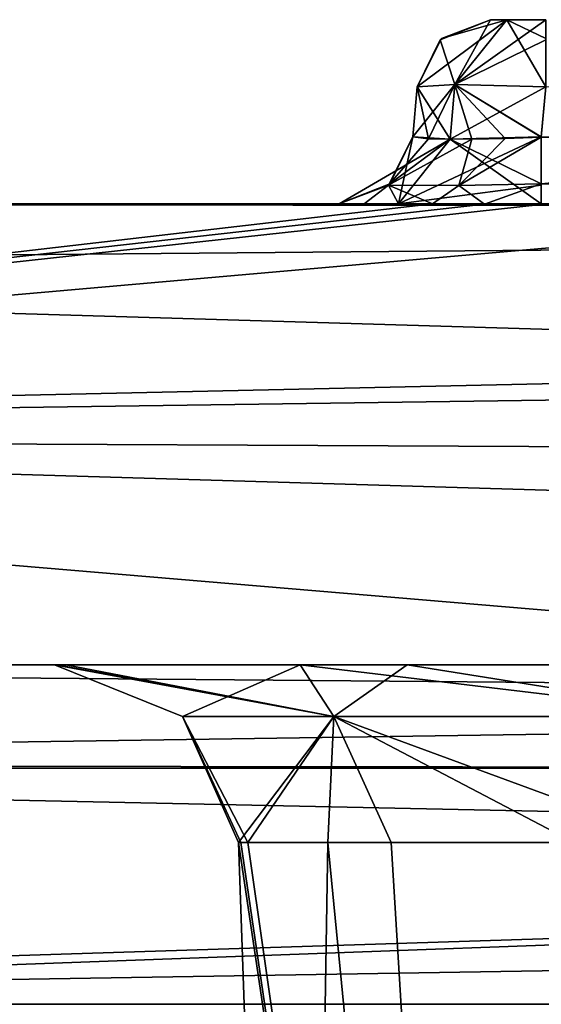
# Model space of a CAD drawing. Header units: inches. Extents: x -9.1 to 9.1, y -1.6 to 4.3.
# Tile 252 of 256: x -3.984 to -3.843, y 2.578 to 2.845. Entities that reach past the tile are written whole.
import ezdxf

# ---------------------------------------------------------------- set-up
doc = ezdxf.new("R2010")
doc.units = ezdxf.units.IN
doc.header["$LTSCALE"] = 81.481481
doc.header["$MEASUREMENT"] = 0
for name, color, linetype in [('10188', 7, 'CONTINUOUS'), ('10306', 7, 'CONTINUOUS'), ('10307', 7, 'CONTINUOUS'), ('10308', 7, 'CONTINUOUS'), ('10309', 7, 'CONTINUOUS'), ('10310', 7, 'CONTINUOUS'), ('10316', 7, 'CONTINUOUS'), ('10317', 7, 'CONTINUOUS'), ('10319', 7, 'CONTINUOUS'), ('10324', 7, 'CONTINUOUS'), ('10325', 7, 'CONTINUOUS'), ('10326', 7, 'CONTINUOUS'), ('10327', 7, 'CONTINUOUS'), ('10328', 7, 'CONTINUOUS'), ('10329', 7, 'CONTINUOUS'), ('11743', 7, 'CONTINUOUS'), ('11744', 7, 'CONTINUOUS'), ('11745', 7, 'CONTINUOUS'), ('11751', 7, 'CONTINUOUS'), ('11756', 7, 'CONTINUOUS'), ('11757', 7, 'CONTINUOUS'), ('11758', 7, 'CONTINUOUS'), ('11759', 7, 'CONTINUOUS'), ('11760', 7, 'CONTINUOUS'), ('11761', 7, 'CONTINUOUS'), ('8415', 7, 'CONTINUOUS'), ('8423', 7, 'CONTINUOUS'), ('8624', 7, 'CONTINUOUS'), ('8625', 7, 'CONTINUOUS'), ('8860', 7, 'CONTINUOUS'), ('8902', 7, 'CONTINUOUS'), ('8903', 7, 'CONTINUOUS'), ('8904', 7, 'CONTINUOUS'), ('8908', 7, 'CONTINUOUS'), ('8915', 7, 'CONTINUOUS'), ('8916', 7, 'CONTINUOUS'), ('8917', 7, 'CONTINUOUS'), ('8921', 7, 'CONTINUOUS')]:
    doc.layers.add(name, color=color, linetype=linetype)

msp = doc.modelspace()

# ---------------------------------------------------------------- linework, layer by layer
at = {"layer": '10188', "linetype": 'Continuous'}
for points in [[(-2.56467, 2.795, 5.72587), (-4.39928, 2.795, 5.72587), (-3.6523, 2.795, 8.52209), (-2.56467, 2.795, 5.72587)], [(-3.8977, 2.795, 9.26209), (-4.39928, 2.795, 5.72587), (-3.8977, 2.795, 9.27791), (-3.8977, 2.795, 9.26209)], [(-4.39928, 2.795, 5.72587), (-3.8977, 2.795, 9.26209), (-3.8977, 2.795, 8.53791), (-4.39928, 2.795, 5.72587)], [(-3.8977, 2.795, 9.27791), (-4.39928, 2.795, 5.72587), (-4.39928, 2.795, 9.32413), (-3.8977, 2.795, 9.27791)], [(-3.6523, 2.795, 8.52209), (-4.39928, 2.795, 5.72587), (-3.66831, 2.795, 8.48334), (-3.6523, 2.795, 8.52209)], [(-3.66831, 2.795, 8.48334), (-4.39928, 2.795, 5.72587), (-3.70709, 2.795, 8.4673), (-3.66831, 2.795, 8.48334)], [(-3.70709, 2.795, 8.4673), (-4.39928, 2.795, 5.72587), (-3.84291, 2.795, 8.4673), (-3.70709, 2.795, 8.4673)], [(-3.84291, 2.795, 8.4673), (-4.39928, 2.795, 5.72587), (-3.88166, 2.795, 8.48331), (-3.84291, 2.795, 8.4673)], [(-3.88166, 2.795, 8.48331), (-4.39928, 2.795, 5.72587), (-3.8977, 2.795, 8.52209), (-3.88166, 2.795, 8.48331)], [(-3.8977, 2.795, 8.52209), (-4.39928, 2.795, 5.72587), (-3.8977, 2.795, 8.53791), (-3.8977, 2.795, 8.52209)], [(-3.89094, 2.795, 9.3043), (-3.8977, 2.795, 9.27791), (-4.39928, 2.795, 9.32413), (-3.89094, 2.795, 9.3043)], [(-3.87239, 2.795, 9.32413), (-3.89094, 2.795, 9.3043), (-4.39928, 2.795, 9.32413), (-3.87239, 2.795, 9.32413)], [(-3.8977, 2.795, 9.26209), (-3.88166, 2.795, 9.22331), (-3.8977, 2.795, 8.53791), (-3.8977, 2.795, 9.26209)], [(-3.8977, 2.795, 8.53791), (-3.88166, 2.795, 9.22331), (-3.88169, 2.795, 8.57666), (-3.8977, 2.795, 8.53791)], [(-3.88166, 2.795, 9.22331), (-3.84291, 2.795, 9.2073), (-3.88169, 2.795, 8.57666), (-3.88166, 2.795, 9.22331)], [(-3.88169, 2.795, 8.57666), (-3.84291, 2.795, 9.2073), (-3.84291, 2.795, 8.5927), (-3.88169, 2.795, 8.57666)]]:
    msp.add_3dface(points, dxfattribs=at)
at = {"layer": '10306', "linetype": 'Continuous'}
for points in [[(-3.87239, 2.795, 9.32413), (-4.39928, 2.795, 9.32413), (-4.39938, 2.73402, 9.47815), (-3.87239, 2.795, 9.32413)], [(-3.87239, 2.795, 9.32413), (-4.39938, 2.73402, 9.47815), (-3.8583, 2.79492, 9.32999), (-3.87239, 2.795, 9.32413)], [(-3.8583, 2.79492, 9.32999), (-4.39938, 2.73402, 9.47815), (-3.84292, 2.79486, 9.33201), (-3.8583, 2.79492, 9.32999)], [(-4.39938, 2.73402, 9.47815), (-1.74439, 2.7922, 9.35952), (-3.70708, 2.79486, 9.33201), (-4.39938, 2.73402, 9.47815)], [(-3.84292, 2.79486, 9.33201), (-4.39938, 2.73402, 9.47815), (-3.70708, 2.79486, 9.33201), (-3.84292, 2.79486, 9.33201)], [(-4.39938, 2.73402, 9.47815), (-1.81275, 2.77008, 9.42706), (-1.74439, 2.7922, 9.35952), (-4.39938, 2.73402, 9.47815)], [(-4.39938, 2.73402, 9.47815), (-1.86826, 2.6585, 9.531), (-1.81275, 2.77008, 9.42706), (-4.39938, 2.73402, 9.47815)], [(-4.39938, 2.73402, 9.47815), (-4.39938, 2.57785, 9.549), (-1.86826, 2.6585, 9.531), (-4.39938, 2.73402, 9.47815)], [(-4.39938, 2.57785, 9.549), (-1.867, 2.619, 9.54373), (-1.86826, 2.6585, 9.531), (-4.39938, 2.57785, 9.549)], [(-4.39938, 2.57785, 9.549), (-1.86647, 2.57785, 9.549), (-1.867, 2.619, 9.54373), (-4.39938, 2.57785, 9.549)]]:
    msp.add_3dface(points, dxfattribs=at)
at = {"layer": '10307', "linetype": 'Continuous'}
for points in [[(-3.85271, 2.81276, 9.31143), (-3.86526, 2.80003, 9.31294), (-3.84292, 2.81311, 9.31279), (-3.85271, 2.81276, 9.31143)], [(-3.84292, 2.81311, 9.31279), (-3.86526, 2.80003, 9.31294), (-3.84292, 2.80051, 9.31877), (-3.84292, 2.81311, 9.31279)], [(-3.86172, 2.8126, 9.30738), (-3.86526, 2.80003, 9.31294), (-3.85271, 2.81276, 9.31143), (-3.86172, 2.8126, 9.30738)], [(-3.87239, 2.795, 9.32413), (-3.8583, 2.79492, 9.32999), (-3.86526, 2.80003, 9.31294), (-3.87239, 2.795, 9.32413)], [(-3.86526, 2.80003, 9.31294), (-3.8583, 2.79492, 9.32999), (-3.84292, 2.80051, 9.31877), (-3.86526, 2.80003, 9.31294)], [(-3.8583, 2.79492, 9.32999), (-3.84292, 2.79486, 9.33201), (-3.84292, 2.80051, 9.31877), (-3.8583, 2.79492, 9.32999)]]:
    msp.add_3dface(points, dxfattribs=at)
at = {"layer": '10308', "linetype": 'Continuous'}
for points in [[(-3.87778, 2.81326, 9.27791), (-3.88439, 2.80007, 9.27791), (-3.87353, 2.81264, 9.29478), (-3.87778, 2.81326, 9.27791)], [(-3.88439, 2.80007, 9.27791), (-3.86172, 2.8126, 9.30738), (-3.87353, 2.81264, 9.29478), (-3.88439, 2.80007, 9.27791)], [(-3.86526, 2.80003, 9.31294), (-3.86172, 2.8126, 9.30738), (-3.88439, 2.80007, 9.27791), (-3.86526, 2.80003, 9.31294)], [(-3.8977, 2.795, 9.27791), (-3.89094, 2.795, 9.3043), (-3.88439, 2.80007, 9.27791), (-3.8977, 2.795, 9.27791)], [(-3.89094, 2.795, 9.3043), (-3.87239, 2.795, 9.32413), (-3.88439, 2.80007, 9.27791), (-3.89094, 2.795, 9.3043)], [(-3.87239, 2.795, 9.32413), (-3.86526, 2.80003, 9.31294), (-3.88439, 2.80007, 9.27791), (-3.87239, 2.795, 9.32413)]]:
    msp.add_3dface(points, dxfattribs=at)
at = {"layer": '10309', "linetype": 'Continuous'}
for points in [[(-3.88439, 2.80007, 9.27791), (-3.87778, 2.81326, 9.27791), (-3.88399, 2.80044, 9.26209), (-3.88439, 2.80007, 9.27791)], [(-3.88399, 2.80044, 9.26209), (-3.87778, 2.81326, 9.27791), (-3.87778, 2.81326, 9.26209), (-3.88399, 2.80044, 9.26209)], [(-3.8977, 2.795, 9.26209), (-3.88439, 2.80007, 9.27791), (-3.88399, 2.80044, 9.26209), (-3.8977, 2.795, 9.26209)], [(-3.8977, 2.795, 9.26209), (-3.8977, 2.795, 9.27791), (-3.88439, 2.80007, 9.27791), (-3.8977, 2.795, 9.26209)]]:
    msp.add_3dface(points, dxfattribs=at)
at = {"layer": '10310', "linetype": 'Continuous'}
for points in [[(-3.88399, 2.80044, 9.26209), (-3.87778, 2.81326, 9.26209), (-3.8676, 2.81256, 9.23732), (-3.88399, 2.80044, 9.26209)], [(-3.84291, 2.80007, 9.22061), (-3.88166, 2.795, 9.22331), (-3.84291, 2.81326, 9.22722), (-3.84291, 2.80007, 9.22061)], [(-3.84291, 2.81326, 9.22722), (-3.88166, 2.795, 9.22331), (-3.8676, 2.81256, 9.23732), (-3.84291, 2.81326, 9.22722)], [(-3.88166, 2.795, 9.22331), (-3.8977, 2.795, 9.26209), (-3.8676, 2.81256, 9.23732), (-3.88166, 2.795, 9.22331)], [(-3.8977, 2.795, 9.26209), (-3.88399, 2.80044, 9.26209), (-3.8676, 2.81256, 9.23732), (-3.8977, 2.795, 9.26209)], [(-3.84291, 2.795, 9.2073), (-3.88166, 2.795, 9.22331), (-3.84291, 2.80007, 9.22061), (-3.84291, 2.795, 9.2073)]]:
    msp.add_3dface(points, dxfattribs=at)
at = {"layer": '10316', "linetype": 'Continuous'}
for points in [[(-3.84292, 2.81311, 9.31279), (-3.84292, 2.80051, 9.31877), (-3.70708, 2.81311, 9.31279), (-3.84292, 2.81311, 9.31279)], [(-3.84292, 2.80051, 9.31877), (-3.70708, 2.80017, 9.31913), (-3.70708, 2.81311, 9.31279), (-3.84292, 2.80051, 9.31877)], [(-3.84292, 2.80051, 9.31877), (-3.84292, 2.79486, 9.33201), (-3.70708, 2.80017, 9.31913), (-3.84292, 2.80051, 9.31877)], [(-3.84292, 2.79486, 9.33201), (-3.70708, 2.79486, 9.33201), (-3.70708, 2.80017, 9.31913), (-3.84292, 2.79486, 9.33201)]]:
    msp.add_3dface(points, dxfattribs=at)
at = {"layer": '10317', "linetype": 'Continuous'}
msp.add_3dface([(-3.84292, 2.81311, 9.31279), (-3.70708, 2.81311, 9.31279), (-3.84173, 2.82674, 9.3116), (-3.84292, 2.81311, 9.31279)], dxfattribs=at)
at = {"layer": '10319', "linetype": 'Continuous'}
for points in [[(-3.85667, 2.845, 9.27673), (-3.85229, 2.845, 9.28728), (-3.85667, 2.845, 9.26327), (-3.85667, 2.845, 9.27673)], [(-3.85667, 2.845, 9.26327), (-3.85229, 2.845, 9.28728), (-3.85228, 2.845, 9.25271), (-3.85667, 2.845, 9.26327)], [(-3.85229, 2.845, 9.28728), (-3.84173, 2.845, 9.29167), (-3.85228, 2.845, 9.25271), (-3.85229, 2.845, 9.28728)], [(-3.85228, 2.845, 9.25271), (-3.84173, 2.845, 9.29167), (-3.84173, 2.845, 9.24833), (-3.85228, 2.845, 9.25271)]]:
    msp.add_3dface(points, dxfattribs=at)
at = {"layer": '10324', "linetype": 'Continuous'}
for points in [[(-3.86999, 2.83993, 9.26327), (-3.85228, 2.845, 9.25271), (-3.8766, 2.82674, 9.26327), (-3.86999, 2.83993, 9.26327)], [(-3.8766, 2.82674, 9.26327), (-3.85228, 2.845, 9.25271), (-3.86634, 2.82746, 9.23866), (-3.8766, 2.82674, 9.26327)], [(-3.85667, 2.845, 9.26327), (-3.85228, 2.845, 9.25271), (-3.86999, 2.83993, 9.26327), (-3.85667, 2.845, 9.26327)], [(-3.85228, 2.845, 9.25271), (-3.84173, 2.845, 9.24833), (-3.86634, 2.82746, 9.23866), (-3.85228, 2.845, 9.25271)], [(-3.84173, 2.845, 9.24833), (-3.84173, 2.83956, 9.23462), (-3.86634, 2.82746, 9.23866), (-3.84173, 2.845, 9.24833)], [(-3.84173, 2.83956, 9.23462), (-3.84173, 2.82674, 9.2284), (-3.86634, 2.82746, 9.23866), (-3.84173, 2.83956, 9.23462)]]:
    msp.add_3dface(points, dxfattribs=at)
at = {"layer": '10325', "linetype": 'Continuous'}
for points in [[(-3.85667, 2.845, 9.27673), (-3.86999, 2.83993, 9.26327), (-3.87038, 2.83956, 9.27673), (-3.85667, 2.845, 9.27673)], [(-3.85667, 2.845, 9.27673), (-3.85667, 2.845, 9.26327), (-3.86999, 2.83993, 9.26327), (-3.85667, 2.845, 9.27673)], [(-3.86999, 2.83993, 9.26327), (-3.8766, 2.82674, 9.26327), (-3.87038, 2.83956, 9.27673), (-3.86999, 2.83993, 9.26327)], [(-3.87038, 2.83956, 9.27673), (-3.8766, 2.82674, 9.26327), (-3.8766, 2.82674, 9.27673), (-3.87038, 2.83956, 9.27673)]]:
    msp.add_3dface(points, dxfattribs=at)
at = {"layer": '10326', "linetype": 'Continuous'}
for points in [[(-3.85667, 2.845, 9.27673), (-3.87038, 2.83956, 9.27673), (-3.86634, 2.82746, 9.30134), (-3.85667, 2.845, 9.27673)], [(-3.84173, 2.82674, 9.3116), (-3.85229, 2.845, 9.28728), (-3.86634, 2.82746, 9.30134), (-3.84173, 2.82674, 9.3116)], [(-3.85229, 2.845, 9.28728), (-3.85667, 2.845, 9.27673), (-3.86634, 2.82746, 9.30134), (-3.85229, 2.845, 9.28728)], [(-3.84173, 2.82674, 9.3116), (-3.84173, 2.83993, 9.30499), (-3.85229, 2.845, 9.28728), (-3.84173, 2.82674, 9.3116)], [(-3.84173, 2.83993, 9.30499), (-3.84173, 2.845, 9.29167), (-3.85229, 2.845, 9.28728), (-3.84173, 2.83993, 9.30499)], [(-3.87038, 2.83956, 9.27673), (-3.8766, 2.82674, 9.27673), (-3.86634, 2.82746, 9.30134), (-3.87038, 2.83956, 9.27673)]]:
    msp.add_3dface(points, dxfattribs=at)
at = {"layer": '10327', "linetype": 'Continuous'}
for points in [[(-3.87778, 2.81326, 9.27791), (-3.87353, 2.81264, 9.29478), (-3.8766, 2.82674, 9.27673), (-3.87778, 2.81326, 9.27791)], [(-3.8766, 2.82674, 9.27673), (-3.87353, 2.81264, 9.29478), (-3.86634, 2.82746, 9.30134), (-3.8766, 2.82674, 9.27673)], [(-3.87353, 2.81264, 9.29478), (-3.86172, 2.8126, 9.30738), (-3.86634, 2.82746, 9.30134), (-3.87353, 2.81264, 9.29478)], [(-3.86172, 2.8126, 9.30738), (-3.85271, 2.81276, 9.31143), (-3.86634, 2.82746, 9.30134), (-3.86172, 2.8126, 9.30738)], [(-3.85271, 2.81276, 9.31143), (-3.84292, 2.81311, 9.31279), (-3.86634, 2.82746, 9.30134), (-3.85271, 2.81276, 9.31143)], [(-3.84292, 2.81311, 9.31279), (-3.84173, 2.82674, 9.3116), (-3.86634, 2.82746, 9.30134), (-3.84292, 2.81311, 9.31279)]]:
    msp.add_3dface(points, dxfattribs=at)
at = {"layer": '10328', "linetype": 'Continuous'}
for points in [[(-3.87778, 2.81326, 9.26209), (-3.87778, 2.81326, 9.27791), (-3.8766, 2.82674, 9.26327), (-3.87778, 2.81326, 9.26209)], [(-3.8766, 2.82674, 9.26327), (-3.87778, 2.81326, 9.27791), (-3.8766, 2.82674, 9.27673), (-3.8766, 2.82674, 9.26327)]]:
    msp.add_3dface(points, dxfattribs=at)
at = {"layer": '10329', "linetype": 'Continuous'}
for points in [[(-3.8676, 2.81256, 9.23732), (-3.87778, 2.81326, 9.26209), (-3.86634, 2.82746, 9.23866), (-3.8676, 2.81256, 9.23732)], [(-3.87778, 2.81326, 9.26209), (-3.8766, 2.82674, 9.26327), (-3.86634, 2.82746, 9.23866), (-3.87778, 2.81326, 9.26209)], [(-3.84173, 2.82674, 9.2284), (-3.8676, 2.81256, 9.23732), (-3.86634, 2.82746, 9.23866), (-3.84173, 2.82674, 9.2284)], [(-3.84291, 2.81326, 9.22722), (-3.8676, 2.81256, 9.23732), (-3.84173, 2.82674, 9.2284), (-3.84291, 2.81326, 9.22722)]]:
    msp.add_3dface(points, dxfattribs=at)
at = {"layer": '11743', "linetype": 'Continuous'}
for points in [[(-3.88439, 2.80007, 8.53791), (-3.88169, 2.795, 8.57666), (-3.87778, 2.81326, 8.53791), (-3.88439, 2.80007, 8.53791)], [(-3.87778, 2.81326, 8.53791), (-3.88169, 2.795, 8.57666), (-3.86768, 2.81256, 8.5626), (-3.87778, 2.81326, 8.53791)], [(-3.84291, 2.80044, 8.57899), (-3.84291, 2.81326, 8.57278), (-3.86768, 2.81256, 8.5626), (-3.84291, 2.80044, 8.57899)], [(-3.88169, 2.795, 8.57666), (-3.84291, 2.795, 8.5927), (-3.86768, 2.81256, 8.5626), (-3.88169, 2.795, 8.57666)], [(-3.84291, 2.795, 8.5927), (-3.84291, 2.80044, 8.57899), (-3.86768, 2.81256, 8.5626), (-3.84291, 2.795, 8.5927)], [(-3.8977, 2.795, 8.53791), (-3.88169, 2.795, 8.57666), (-3.88439, 2.80007, 8.53791), (-3.8977, 2.795, 8.53791)]]:
    msp.add_3dface(points, dxfattribs=at)
at = {"layer": '11744', "linetype": 'Continuous'}
for points in [[(-3.88439, 2.80007, 8.53791), (-3.87778, 2.81326, 8.53791), (-3.88399, 2.80044, 8.52209), (-3.88439, 2.80007, 8.53791)], [(-3.88399, 2.80044, 8.52209), (-3.87778, 2.81326, 8.53791), (-3.87778, 2.81326, 8.52209), (-3.88399, 2.80044, 8.52209)], [(-3.8977, 2.795, 8.52209), (-3.88439, 2.80007, 8.53791), (-3.88399, 2.80044, 8.52209), (-3.8977, 2.795, 8.52209)], [(-3.8977, 2.795, 8.52209), (-3.8977, 2.795, 8.53791), (-3.88439, 2.80007, 8.53791), (-3.8977, 2.795, 8.52209)]]:
    msp.add_3dface(points, dxfattribs=at)
at = {"layer": '11745', "linetype": 'Continuous'}
for points in [[(-3.88399, 2.80044, 8.52209), (-3.87778, 2.81326, 8.52209), (-3.8676, 2.81256, 8.49732), (-3.88399, 2.80044, 8.52209)], [(-3.84291, 2.80007, 8.48061), (-3.88166, 2.795, 8.48331), (-3.84291, 2.81326, 8.48722), (-3.84291, 2.80007, 8.48061)], [(-3.84291, 2.81326, 8.48722), (-3.88166, 2.795, 8.48331), (-3.8676, 2.81256, 8.49732), (-3.84291, 2.81326, 8.48722)], [(-3.88166, 2.795, 8.48331), (-3.8977, 2.795, 8.52209), (-3.8676, 2.81256, 8.49732), (-3.88166, 2.795, 8.48331)], [(-3.8977, 2.795, 8.52209), (-3.88399, 2.80044, 8.52209), (-3.8676, 2.81256, 8.49732), (-3.8977, 2.795, 8.52209)], [(-3.84291, 2.795, 8.4673), (-3.88166, 2.795, 8.48331), (-3.84291, 2.80007, 8.48061), (-3.84291, 2.795, 8.4673)]]:
    msp.add_3dface(points, dxfattribs=at)
at = {"layer": '11751', "linetype": 'Continuous'}
for points in [[(-3.85667, 2.845, 8.53673), (-3.85229, 2.845, 8.54728), (-3.85667, 2.845, 8.52327), (-3.85667, 2.845, 8.53673)], [(-3.85667, 2.845, 8.52327), (-3.85229, 2.845, 8.54728), (-3.85228, 2.845, 8.51271), (-3.85667, 2.845, 8.52327)], [(-3.85229, 2.845, 8.54728), (-3.84173, 2.845, 8.55167), (-3.85228, 2.845, 8.51271), (-3.85229, 2.845, 8.54728)], [(-3.85228, 2.845, 8.51271), (-3.84173, 2.845, 8.55167), (-3.84173, 2.845, 8.50833), (-3.85228, 2.845, 8.51271)]]:
    msp.add_3dface(points, dxfattribs=at)
at = {"layer": '11756', "linetype": 'Continuous'}
for points in [[(-3.86634, 2.82746, 8.56134), (-3.85667, 2.845, 8.53673), (-3.87038, 2.83956, 8.53673), (-3.86634, 2.82746, 8.56134)], [(-3.85229, 2.845, 8.54728), (-3.85667, 2.845, 8.53673), (-3.86634, 2.82746, 8.56134), (-3.85229, 2.845, 8.54728)], [(-3.84173, 2.82674, 8.5716), (-3.85229, 2.845, 8.54728), (-3.86634, 2.82746, 8.56134), (-3.84173, 2.82674, 8.5716)], [(-3.84173, 2.845, 8.55167), (-3.85229, 2.845, 8.54728), (-3.84173, 2.83993, 8.56499), (-3.84173, 2.845, 8.55167)], [(-3.85229, 2.845, 8.54728), (-3.84173, 2.82674, 8.5716), (-3.84173, 2.83993, 8.56499), (-3.85229, 2.845, 8.54728)], [(-3.8766, 2.82674, 8.53673), (-3.86634, 2.82746, 8.56134), (-3.87038, 2.83956, 8.53673), (-3.8766, 2.82674, 8.53673)]]:
    msp.add_3dface(points, dxfattribs=at)
at = {"layer": '11757', "linetype": 'Continuous'}
for points in [[(-3.87778, 2.81326, 8.53791), (-3.86768, 2.81256, 8.5626), (-3.8766, 2.82674, 8.53673), (-3.87778, 2.81326, 8.53791)], [(-3.86768, 2.81256, 8.5626), (-3.86634, 2.82746, 8.56134), (-3.8766, 2.82674, 8.53673), (-3.86768, 2.81256, 8.5626)], [(-3.86768, 2.81256, 8.5626), (-3.84291, 2.81326, 8.57278), (-3.86634, 2.82746, 8.56134), (-3.86768, 2.81256, 8.5626)], [(-3.84291, 2.81326, 8.57278), (-3.84173, 2.82674, 8.5716), (-3.86634, 2.82746, 8.56134), (-3.84291, 2.81326, 8.57278)]]:
    msp.add_3dface(points, dxfattribs=at)
at = {"layer": '11758', "linetype": 'Continuous'}
for points in [[(-3.87778, 2.81326, 8.52209), (-3.87778, 2.81326, 8.53791), (-3.8766, 2.82674, 8.52327), (-3.87778, 2.81326, 8.52209)], [(-3.87778, 2.81326, 8.53791), (-3.8766, 2.82674, 8.53673), (-3.8766, 2.82674, 8.52327), (-3.87778, 2.81326, 8.53791)]]:
    msp.add_3dface(points, dxfattribs=at)
at = {"layer": '11759', "linetype": 'Continuous'}
for points in [[(-3.87038, 2.83956, 8.53673), (-3.85667, 2.845, 8.53673), (-3.86999, 2.83993, 8.52327), (-3.87038, 2.83956, 8.53673)], [(-3.85667, 2.845, 8.53673), (-3.85667, 2.845, 8.52327), (-3.86999, 2.83993, 8.52327), (-3.85667, 2.845, 8.53673)], [(-3.8766, 2.82674, 8.52327), (-3.87038, 2.83956, 8.53673), (-3.86999, 2.83993, 8.52327), (-3.8766, 2.82674, 8.52327)], [(-3.8766, 2.82674, 8.53673), (-3.87038, 2.83956, 8.53673), (-3.8766, 2.82674, 8.52327), (-3.8766, 2.82674, 8.53673)]]:
    msp.add_3dface(points, dxfattribs=at)
at = {"layer": '11760', "linetype": 'Continuous'}
for points in [[(-3.85228, 2.845, 8.51271), (-3.8766, 2.82674, 8.52327), (-3.86999, 2.83993, 8.52327), (-3.85228, 2.845, 8.51271)], [(-3.8766, 2.82674, 8.52327), (-3.85228, 2.845, 8.51271), (-3.86634, 2.82746, 8.49866), (-3.8766, 2.82674, 8.52327)], [(-3.85667, 2.845, 8.52327), (-3.85228, 2.845, 8.51271), (-3.86999, 2.83993, 8.52327), (-3.85667, 2.845, 8.52327)], [(-3.85228, 2.845, 8.51271), (-3.84173, 2.845, 8.50833), (-3.86634, 2.82746, 8.49866), (-3.85228, 2.845, 8.51271)], [(-3.86634, 2.82746, 8.49866), (-3.84173, 2.845, 8.50833), (-3.84173, 2.83956, 8.49462), (-3.86634, 2.82746, 8.49866)], [(-3.84173, 2.82674, 8.4884), (-3.86634, 2.82746, 8.49866), (-3.84173, 2.83956, 8.49462), (-3.84173, 2.82674, 8.4884)]]:
    msp.add_3dface(points, dxfattribs=at)
at = {"layer": '11761', "linetype": 'Continuous'}
for points in [[(-3.8676, 2.81256, 8.49732), (-3.87778, 2.81326, 8.52209), (-3.86634, 2.82746, 8.49866), (-3.8676, 2.81256, 8.49732)], [(-3.87778, 2.81326, 8.52209), (-3.8766, 2.82674, 8.52327), (-3.86634, 2.82746, 8.49866), (-3.87778, 2.81326, 8.52209)], [(-3.8676, 2.81256, 8.49732), (-3.86634, 2.82746, 8.49866), (-3.84173, 2.82674, 8.4884), (-3.8676, 2.81256, 8.49732)], [(-3.84291, 2.81326, 8.48722), (-3.8676, 2.81256, 8.49732), (-3.84173, 2.82674, 8.4884), (-3.84291, 2.81326, 8.48722)]]:
    msp.add_3dface(points, dxfattribs=at)
at = {"layer": '8415', "linetype": 'Continuous'}
msp.add_3dface([(-2.57501, 2.57785, 5.501), (-2.67768, -0.36166, 5.39835), (-4.39938, 2.57785, 5.501), (-2.57501, 2.57785, 5.501)], dxfattribs=at)
at = {"layer": '8423', "linetype": 'Continuous'}
for points in [[(-4.39928, 2.795, 5.72587), (-2.5658, 2.79367, 5.70148), (-4.39938, 2.77757, 5.63903), (-4.39928, 2.795, 5.72587)], [(-2.56549, 2.79467, 5.71365), (-2.5658, 2.79367, 5.70148), (-4.39928, 2.795, 5.72587), (-2.56549, 2.79467, 5.71365)], [(-2.56467, 2.795, 5.72587), (-2.56549, 2.79467, 5.71365), (-4.39928, 2.795, 5.72587), (-2.56467, 2.795, 5.72587)], [(-2.5658, 2.79367, 5.70148), (-2.56881, 2.72316, 5.56104), (-4.39938, 2.77757, 5.63903), (-2.5658, 2.79367, 5.70148)], [(-4.39938, 2.77757, 5.63903), (-2.56881, 2.72316, 5.56104), (-4.39938, 2.73182, 5.56954), (-4.39938, 2.77757, 5.63903)], [(-2.57501, 2.57785, 5.501), (-4.39938, 2.57785, 5.501), (-4.39938, 2.73182, 5.56954), (-2.57501, 2.57785, 5.501)], [(-2.56881, 2.72316, 5.56104), (-2.57501, 2.57785, 5.501), (-4.39938, 2.73182, 5.56954), (-2.56881, 2.72316, 5.56104)]]:
    msp.add_3dface(points, dxfattribs=at)
at = {"layer": '8624', "linetype": 'Continuous'}
for points in [[(-1.14, 2.67, 9.32421), (-4.39936, 2.67, 9.32421), (-1.18733, 2.67, 7.796), (-1.14, 2.67, 9.32421)], [(-4.39936, 2.67, 9.32421), (-4.1655, 2.67, 9.09682), (-1.375, 2.67, 7.68788), (-4.39936, 2.67, 9.32421)], [(-4.39936, 2.67, 9.32421), (-1.375, 2.67, 7.68788), (-1.31183, 2.67, 7.79647), (-4.39936, 2.67, 9.32421)], [(-1.18733, 2.67, 7.796), (-4.39936, 2.67, 9.32421), (-1.31183, 2.67, 7.79647), (-1.18733, 2.67, 7.796)], [(-4.39935, 2.67, 5.72579), (-2.56477, 2.67, 5.72579), (-3.74471, 2.67, 5.80086), (-4.39935, 2.67, 5.72579)], [(-3.97499, 2.67, 6.05), (-4.39935, 2.67, 5.72579), (-3.90828, 2.67, 5.88004), (-3.97499, 2.67, 6.05)], [(-4.39935, 2.67, 5.72579), (-3.97499, 2.67, 6.05), (-4.39397, 2.67, 8.61322), (-4.39935, 2.67, 5.72579)], [(-3.90828, 2.67, 5.88004), (-4.39935, 2.67, 5.72579), (-3.74471, 2.67, 5.80086), (-3.90828, 2.67, 5.88004)], [(-4.39397, 2.67, 8.61322), (-3.97499, 2.67, 6.05), (-4.19325, 2.67, 8.67731), (-4.39397, 2.67, 8.61322)], [(-4.19325, 2.67, 8.67731), (-3.97499, 2.67, 6.05), (-4.09001, 2.67, 8.86215), (-4.19325, 2.67, 8.67731)], [(-1.56319, 2.67, 6.41235), (-1.44398, 2.67, 6.41567), (-4.1655, 2.67, 9.09682), (-1.56319, 2.67, 6.41235)], [(-4.1655, 2.67, 9.09682), (-1.44398, 2.67, 6.41567), (-1.375, 2.67, 7.68788), (-4.1655, 2.67, 9.09682)], [(-3.54172, 2.67, 8.42496), (-1.56319, 2.67, 6.41235), (-4.1655, 2.67, 9.09682), (-3.54172, 2.67, 8.42496)], [(-3.70529, 2.67, 8.50414), (-3.54172, 2.67, 8.42496), (-4.1655, 2.67, 9.09682), (-3.70529, 2.67, 8.50414)], [(-3.87928, 2.67, 8.45166), (-3.70529, 2.67, 8.50414), (-4.1655, 2.67, 9.09682), (-3.87928, 2.67, 8.45166)], [(-4.08751, 2.67, 8.9), (-3.87928, 2.67, 8.45166), (-4.1655, 2.67, 9.09682), (-4.08751, 2.67, 8.9)], [(-4.09001, 2.67, 8.86215), (-3.97499, 2.67, 6.05), (-4.08814, 2.67, 8.88103), (-4.09001, 2.67, 8.86215)], [(-3.97499, 2.67, 6.05), (-4.08751, 2.67, 8.9), (-4.08814, 2.67, 8.88103), (-3.97499, 2.67, 6.05)], [(-3.97499, 2.67, 6.05), (-3.97499, 2.67, 8.255), (-4.08751, 2.67, 8.9), (-3.97499, 2.67, 6.05)], [(-3.97499, 2.67, 8.255), (-3.97421, 2.67, 8.2747), (-4.08751, 2.67, 8.9), (-3.97499, 2.67, 8.255)], [(-3.97188, 2.67, 8.29429), (-3.87928, 2.67, 8.45166), (-4.08751, 2.67, 8.9), (-3.97188, 2.67, 8.29429)], [(-3.97421, 2.67, 8.2747), (-3.97188, 2.67, 8.29429), (-4.08751, 2.67, 8.9), (-3.97421, 2.67, 8.2747)], [(-3.97499, 2.67, 6.05), (-3.97421, 2.67, 6.0697), (-3.97499, 2.67, 8.255), (-3.97499, 2.67, 6.05)], [(-3.97421, 2.67, 6.0697), (-3.97188, 2.67, 6.08929), (-3.97499, 2.67, 8.255), (-3.97421, 2.67, 6.0697)], [(-3.97499, 2.67, 8.255), (-3.97188, 2.67, 6.08929), (-3.90828, 2.67, 8.08504), (-3.97499, 2.67, 8.255)], [(-3.97188, 2.67, 6.08929), (-3.87928, 2.67, 6.24666), (-3.90828, 2.67, 8.08504), (-3.97188, 2.67, 6.08929)], [(-3.90828, 2.67, 8.08504), (-3.87928, 2.67, 6.24666), (-3.74471, 2.67, 8.00586), (-3.90828, 2.67, 8.08504)], [(-3.87928, 2.67, 6.24666), (-3.70529, 2.67, 6.29914), (-3.74471, 2.67, 8.00586), (-3.87928, 2.67, 6.24666)]]:
    msp.add_3dface(points, dxfattribs=at)
at = {"layer": '8625', "linetype": 'Continuous'}
for points in [[(-4.39945, 2.64191, 9.3937), (-4.39936, 2.67, 9.32421), (-1.14, 2.64193, 9.39367), (-4.39945, 2.64191, 9.3937)], [(-4.39936, 2.67, 9.32421), (-1.14, 2.67, 9.32421), (-1.14, 2.64193, 9.39367), (-4.39936, 2.67, 9.32421)], [(-1.14, 2.57349, 9.42415), (-4.39945, 2.64191, 9.3937), (-1.14, 2.64193, 9.39367), (-1.14, 2.57349, 9.42415)], [(-4.39945, 2.57349, 9.42415), (-4.39945, 2.64191, 9.3937), (-1.14, 2.57349, 9.42415), (-4.39945, 2.57349, 9.42415)]]:
    msp.add_3dface(points, dxfattribs=at)
at = {"layer": '8860', "linetype": 'Continuous'}
for points in [[(-2.56477, 2.67, 5.72579), (-4.39935, 2.67, 5.72579), (-4.39945, 2.64291, 5.65736), (-2.56477, 2.67, 5.72579)], [(-2.56477, 2.67, 5.72579), (-4.39945, 2.64291, 5.65736), (-2.56477, 2.64077, 5.65514), (-2.56477, 2.67, 5.72579)], [(-4.39945, 2.64291, 5.65736), (-4.39945, 2.57349, 5.62585), (-2.56477, 2.64077, 5.65514), (-4.39945, 2.64291, 5.65736)], [(-4.39945, 2.57349, 5.62585), (-2.56475, 2.57349, 5.62585), (-2.56477, 2.64077, 5.65514), (-4.39945, 2.57349, 5.62585)]]:
    msp.add_3dface(points, dxfattribs=at)
at = {"layer": '8902', "linetype": 'Continuous'}
for points in [[(-3.97499, 2.67, 6.05), (-3.90828, 2.67, 5.88004), (-3.94026, 2.65597, 6.05), (-3.97499, 2.67, 6.05)], [(-3.94026, 2.65597, 6.05), (-3.90828, 2.67, 5.88004), (-3.89915, 2.65597, 5.92347), (-3.94026, 2.65597, 6.05)], [(-3.90828, 2.67, 5.88004), (-3.74471, 2.67, 5.80086), (-3.79152, 2.65597, 5.84528), (-3.90828, 2.67, 5.88004)], [(-3.89915, 2.65597, 5.92347), (-3.90828, 2.67, 5.88004), (-3.79152, 2.65597, 5.84528), (-3.89915, 2.65597, 5.92347)], [(-3.94026, 2.65597, 6.05), (-3.89915, 2.65597, 5.92347), (-3.92502, 2.62174, 6.05), (-3.94026, 2.65597, 6.05)], [(-3.92502, 2.62174, 6.05), (-3.89915, 2.65597, 5.92347), (-3.90079, 2.62174, 5.95458), (-3.92502, 2.62174, 6.05)], [(-3.90079, 2.62174, 5.95458), (-3.89915, 2.65597, 5.92347), (-3.83398, 2.62174, 5.88227), (-3.90079, 2.62174, 5.95458)], [(-3.89915, 2.65597, 5.92347), (-3.79152, 2.65597, 5.84528), (-3.83398, 2.62174, 5.88227), (-3.89915, 2.65597, 5.92347)]]:
    msp.add_3dface(points, dxfattribs=at)
at = {"layer": '8903', "linetype": 'Continuous'}
for points in [[(-3.97421, 2.67, 6.0697), (-3.97499, 2.67, 6.05), (-3.89915, 2.65597, 6.17653), (-3.97421, 2.67, 6.0697)], [(-3.97499, 2.67, 6.05), (-3.94026, 2.65597, 6.05), (-3.89915, 2.65597, 6.17653), (-3.97499, 2.67, 6.05)], [(-3.97188, 2.67, 6.08929), (-3.97421, 2.67, 6.0697), (-3.89915, 2.65597, 6.17653), (-3.97188, 2.67, 6.08929)], [(-3.87928, 2.67, 6.24666), (-3.97188, 2.67, 6.08929), (-3.89915, 2.65597, 6.17653), (-3.87928, 2.67, 6.24666)], [(-3.79152, 2.65597, 6.25472), (-3.87928, 2.67, 6.24666), (-3.89915, 2.65597, 6.17653), (-3.79152, 2.65597, 6.25472)], [(-3.70529, 2.67, 6.29914), (-3.87928, 2.67, 6.24666), (-3.79152, 2.65597, 6.25472), (-3.70529, 2.67, 6.29914)], [(-3.94026, 2.65597, 6.05), (-3.92502, 2.62174, 6.05), (-3.9244, 2.62174, 6.06577), (-3.94026, 2.65597, 6.05)], [(-3.89915, 2.65597, 6.17653), (-3.94026, 2.65597, 6.05), (-3.92254, 2.62174, 6.08143), (-3.89915, 2.65597, 6.17653)], [(-3.92254, 2.62174, 6.08143), (-3.94026, 2.65597, 6.05), (-3.9244, 2.62174, 6.06577), (-3.92254, 2.62174, 6.08143)], [(-3.88361, 2.62174, 6.17186), (-3.89915, 2.65597, 6.17653), (-3.92254, 2.62174, 6.08143), (-3.88361, 2.62174, 6.17186)], [(-3.79152, 2.65597, 6.25472), (-3.89915, 2.65597, 6.17653), (-3.80627, 2.62174, 6.23277), (-3.79152, 2.65597, 6.25472)], [(-3.80627, 2.62174, 6.23277), (-3.89915, 2.65597, 6.17653), (-3.88361, 2.62174, 6.17186), (-3.80627, 2.62174, 6.23277)]]:
    msp.add_3dface(points, dxfattribs=at)
at = {"layer": '8904', "linetype": 'Continuous'}
for points in [[(-3.9244, 2.62174, 6.06577), (-3.92502, 2.62174, 6.05), (-3.85476, 2.14895, 6.17976), (-3.9244, 2.62174, 6.06577)], [(-3.92502, 2.62174, 6.05), (-3.90851, 2.14895, 6.05), (-3.85476, 2.14895, 6.17976), (-3.92502, 2.62174, 6.05)], [(-3.92254, 2.62174, 6.08143), (-3.9244, 2.62174, 6.06577), (-3.85476, 2.14895, 6.17976), (-3.92254, 2.62174, 6.08143)], [(-3.88361, 2.62174, 6.17186), (-3.92254, 2.62174, 6.08143), (-3.85476, 2.14895, 6.17976), (-3.88361, 2.62174, 6.17186)], [(-3.80627, 2.62174, 6.23277), (-3.88361, 2.62174, 6.17186), (-3.85476, 2.14895, 6.17976), (-3.80627, 2.62174, 6.23277)], [(-3.725, 2.14895, 6.23351), (-3.80627, 2.62174, 6.23277), (-3.85476, 2.14895, 6.17976), (-3.725, 2.14895, 6.23351)]]:
    msp.add_3dface(points, dxfattribs=at)
at = {"layer": '8908', "linetype": 'Continuous'}
for points in [[(-3.92502, 2.62174, 6.05), (-3.90079, 2.62174, 5.95458), (-3.90851, 2.14895, 6.05), (-3.92502, 2.62174, 6.05)], [(-3.90851, 2.14895, 6.05), (-3.90079, 2.62174, 5.95458), (-3.85476, 2.14895, 5.92024), (-3.90851, 2.14895, 6.05)], [(-3.90079, 2.62174, 5.95458), (-3.83398, 2.62174, 5.88227), (-3.85476, 2.14895, 5.92024), (-3.90079, 2.62174, 5.95458)], [(-3.83398, 2.62174, 5.88227), (-3.74077, 2.62174, 5.8506), (-3.85476, 2.14895, 5.92024), (-3.83398, 2.62174, 5.88227)], [(-3.74077, 2.62174, 5.8506), (-3.725, 2.14895, 5.86649), (-3.85476, 2.14895, 5.92024), (-3.74077, 2.62174, 5.8506)]]:
    msp.add_3dface(points, dxfattribs=at)
at = {"layer": '8915', "linetype": 'Continuous'}
for points in [[(-3.97499, 2.67, 8.255), (-3.90828, 2.67, 8.08504), (-3.94026, 2.65597, 8.255), (-3.97499, 2.67, 8.255)], [(-3.94026, 2.65597, 8.255), (-3.90828, 2.67, 8.08504), (-3.89915, 2.65597, 8.12847), (-3.94026, 2.65597, 8.255)], [(-3.90828, 2.67, 8.08504), (-3.74471, 2.67, 8.00586), (-3.79152, 2.65597, 8.05028), (-3.90828, 2.67, 8.08504)], [(-3.89915, 2.65597, 8.12847), (-3.90828, 2.67, 8.08504), (-3.79152, 2.65597, 8.05028), (-3.89915, 2.65597, 8.12847)], [(-3.94026, 2.65597, 8.255), (-3.89915, 2.65597, 8.12847), (-3.92502, 2.62174, 8.255), (-3.94026, 2.65597, 8.255)], [(-3.92502, 2.62174, 8.255), (-3.89915, 2.65597, 8.12847), (-3.90079, 2.62174, 8.15958), (-3.92502, 2.62174, 8.255)], [(-3.90079, 2.62174, 8.15958), (-3.89915, 2.65597, 8.12847), (-3.83398, 2.62174, 8.08727), (-3.90079, 2.62174, 8.15958)], [(-3.89915, 2.65597, 8.12847), (-3.79152, 2.65597, 8.05028), (-3.83398, 2.62174, 8.08727), (-3.89915, 2.65597, 8.12847)]]:
    msp.add_3dface(points, dxfattribs=at)
at = {"layer": '8916', "linetype": 'Continuous'}
for points in [[(-3.97421, 2.67, 8.2747), (-3.97499, 2.67, 8.255), (-3.89915, 2.65597, 8.38153), (-3.97421, 2.67, 8.2747)], [(-3.97499, 2.67, 8.255), (-3.94026, 2.65597, 8.255), (-3.89915, 2.65597, 8.38153), (-3.97499, 2.67, 8.255)], [(-3.97188, 2.67, 8.29429), (-3.97421, 2.67, 8.2747), (-3.89915, 2.65597, 8.38153), (-3.97188, 2.67, 8.29429)], [(-3.87928, 2.67, 8.45166), (-3.97188, 2.67, 8.29429), (-3.89915, 2.65597, 8.38153), (-3.87928, 2.67, 8.45166)], [(-3.79152, 2.65597, 8.45972), (-3.87928, 2.67, 8.45166), (-3.89915, 2.65597, 8.38153), (-3.79152, 2.65597, 8.45972)], [(-3.70529, 2.67, 8.50414), (-3.87928, 2.67, 8.45166), (-3.79152, 2.65597, 8.45972), (-3.70529, 2.67, 8.50414)], [(-3.94026, 2.65597, 8.255), (-3.92502, 2.62174, 8.255), (-3.9244, 2.62174, 8.27077), (-3.94026, 2.65597, 8.255)], [(-3.89915, 2.65597, 8.38153), (-3.94026, 2.65597, 8.255), (-3.92254, 2.62174, 8.28643), (-3.89915, 2.65597, 8.38153)], [(-3.92254, 2.62174, 8.28643), (-3.94026, 2.65597, 8.255), (-3.9244, 2.62174, 8.27077), (-3.92254, 2.62174, 8.28643)], [(-3.88361, 2.62174, 8.37686), (-3.89915, 2.65597, 8.38153), (-3.92254, 2.62174, 8.28643), (-3.88361, 2.62174, 8.37686)], [(-3.79152, 2.65597, 8.45972), (-3.89915, 2.65597, 8.38153), (-3.80627, 2.62174, 8.43777), (-3.79152, 2.65597, 8.45972)], [(-3.80627, 2.62174, 8.43777), (-3.89915, 2.65597, 8.38153), (-3.88361, 2.62174, 8.37686), (-3.80627, 2.62174, 8.43777)]]:
    msp.add_3dface(points, dxfattribs=at)
at = {"layer": '8917', "linetype": 'Continuous'}
for points in [[(-3.9244, 2.62174, 8.27077), (-3.92502, 2.62174, 8.255), (-3.85476, 2.14895, 8.38476), (-3.9244, 2.62174, 8.27077)], [(-3.92502, 2.62174, 8.255), (-3.90851, 2.14895, 8.255), (-3.85476, 2.14895, 8.38476), (-3.92502, 2.62174, 8.255)], [(-3.92254, 2.62174, 8.28643), (-3.9244, 2.62174, 8.27077), (-3.85476, 2.14895, 8.38476), (-3.92254, 2.62174, 8.28643)], [(-3.88361, 2.62174, 8.37686), (-3.92254, 2.62174, 8.28643), (-3.85476, 2.14895, 8.38476), (-3.88361, 2.62174, 8.37686)], [(-3.80627, 2.62174, 8.43777), (-3.88361, 2.62174, 8.37686), (-3.85476, 2.14895, 8.38476), (-3.80627, 2.62174, 8.43777)], [(-3.725, 2.14895, 8.43851), (-3.80627, 2.62174, 8.43777), (-3.85476, 2.14895, 8.38476), (-3.725, 2.14895, 8.43851)]]:
    msp.add_3dface(points, dxfattribs=at)
at = {"layer": '8921', "linetype": 'Continuous'}
for points in [[(-3.92502, 2.62174, 8.255), (-3.90079, 2.62174, 8.15958), (-3.90851, 2.14895, 8.255), (-3.92502, 2.62174, 8.255)], [(-3.90851, 2.14895, 8.255), (-3.90079, 2.62174, 8.15958), (-3.85476, 2.14895, 8.12524), (-3.90851, 2.14895, 8.255)], [(-3.90079, 2.62174, 8.15958), (-3.83398, 2.62174, 8.08727), (-3.85476, 2.14895, 8.12524), (-3.90079, 2.62174, 8.15958)], [(-3.83398, 2.62174, 8.08727), (-3.74077, 2.62174, 8.0556), (-3.85476, 2.14895, 8.12524), (-3.83398, 2.62174, 8.08727)], [(-3.74077, 2.62174, 8.0556), (-3.725, 2.14895, 8.07149), (-3.85476, 2.14895, 8.12524), (-3.74077, 2.62174, 8.0556)]]:
    msp.add_3dface(points, dxfattribs=at)

doc.saveas('drawing.dxf')
